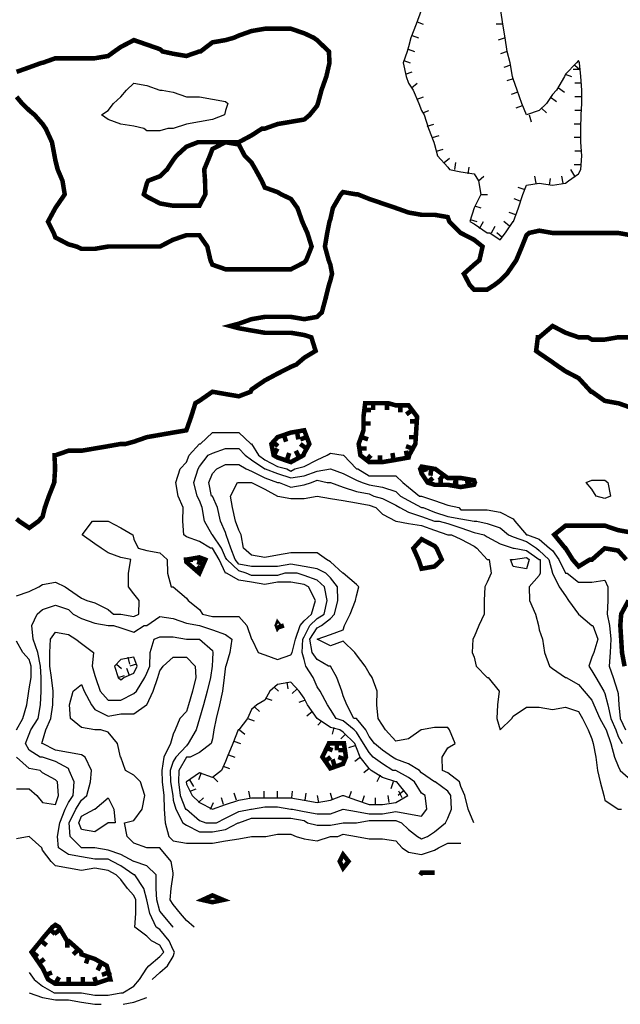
# Model space of a CAD drawing. Extents: x 628896 to 629898, y 4519176 to 4520140.
# Tile 9 of 24: x 629414 to 629546, y 4519176 to 4519393. Entities that reach past the tile are written whole.
import ezdxf

# ---------------------------------------------------------------- set-up
doc = ezdxf.new("R2010")
doc.units = 0

msp = doc.modelspace()

# ---------------------------------------------------------------- linework, layer by layer
at = {"layer": 'GSLAYER', "linetype": 'CONTINUOUS', "flags": 128}
for points in [[(629502.375, 4519395), (629501.3125, 4519392), (629500.125, 4519389), (629499.625, 4519387), (629499.3125, 4519386), (629498.4375, 4519383.5), (629499.0625, 4519380.5), (629499.625, 4519379), (629500.625, 4519377.5), (629501.875, 4519374.5), (629502.5, 4519373), (629503.0625, 4519372), (629504, 4519369), (629505.1875, 4519366), (629505.375, 4519365.5), (629506, 4519363), (629508.25, 4519360.5), (629508.625, 4519360), (629511.125, 4519359.5), (629514.0625, 4519359), (629515.0625, 4519357.5), (629515.5625, 4519354.5), (629514.0625, 4519351.5), (629513.125, 4519348.5), (629514.0625, 4519348), (629516.9375, 4519346), (629517.5625, 4519346), (629519.8125, 4519344.5), (629521, 4519346)], [(629521, 4519346), (629522.6875, 4519348.5), (629522.75, 4519348.5), (629523.875, 4519351.5), (629524.8125, 4519354.5), (629525.625, 4519356.5), (629528.4375, 4519357), (629531.375, 4519356.5), (629534.25, 4519357), (629534.875, 4519357.5), (629537.125, 4519359), (629537.625, 4519360), (629537.8125, 4519363), (629537.625, 4519366), (629537.625, 4519369), (629537.6875, 4519372), (629537.8125, 4519374.5), (629537.8125, 4519377.5), (629537.625, 4519380.5), (629537.3125, 4519383.5), (629537.125, 4519384), (629536.625, 4519383.5), (629534.25, 4519381), (629534, 4519380.5), (629532.25, 4519377.5), (629531.375, 4519376.5), (629530.0625, 4519374.5), (629528.4375, 4519373), (629525.625, 4519372), (629524.625, 4519374.5), (629523.5625, 4519377.5), (629522.6875, 4519380), (629522.5625, 4519380.5), (629522, 4519383.5), (629521.375, 4519386), (629520.9375, 4519389), (629520.4375, 4519392), (629520, 4519395)], [(629501.5, 4519392.5), (629502.875, 4519392)], [(629520.4375, 4519392), (629518.9375, 4519392)], [(629500.4375, 4519389.5), (629501.8125, 4519389)], [(629520.9375, 4519389), (629519.375, 4519388.5)], [(629499.5625, 4519386.5), (629500.9375, 4519386)], [(629521.375, 4519386), (629519.875, 4519385.5)], [(629498.5625, 4519384), (629500, 4519383.5)], [(629498.9375, 4519381), (629500.4375, 4519381.5)], [(629522.0625, 4519383), (629520.625, 4519382.5)], [(629534.1875, 4519381), (629535.5625, 4519380.5)], [(629537.4375, 4519382), (629535.9375, 4519382)], [(629536.25, 4519383), (629537.375, 4519382)], [(629441.25, 4519369), (629439.0625, 4519369.5), (629436.1875, 4519370), (629433.375, 4519371), (629431.9375, 4519372), (629433.375, 4519373), (629434.5625, 4519374.5), (629436.1875, 4519376), (629437.4375, 4519377.5), (629439.0625, 4519379), (629441.9375, 4519378.5), (629444.8125, 4519377.5), (629445.3125, 4519377.5), (629447.6875, 4519377), (629450.625, 4519376), (629453.5, 4519376), (629456.375, 4519375.5), (629459.25, 4519375), (629459.75, 4519374.5), (629459.25, 4519373), (629459.0625, 4519372), (629456.375, 4519371), (629453.5, 4519370.5), (629450.625, 4519370), (629447.6875, 4519369), (629446.5625, 4519369), (629444.8125, 4519368.5), (629441.9375, 4519368.5), (629441.25, 4519369)], [(629500.25, 4519378), (629501.5, 4519379)], [(629522.6875, 4519380), (629521.3125, 4519379.5)], [(629537.6875, 4519379), (629536.25, 4519379)], [(629523.75, 4519377), (629522.25, 4519376.5)], [(629532.6875, 4519378), (629534, 4519377)], [(629501.5, 4519375.5), (629502.9375, 4519376)], [(629530.875, 4519376), (629532.25, 4519375)], [(629537.8125, 4519376), (629536.3125, 4519376)], [(629502.75, 4519372.5), (629504.125, 4519373)], [(629524.6875, 4519374), (629523.25, 4519373.5)], [(629528.9375, 4519373.5), (629530, 4519372.5)], [(629537.6875, 4519373), (629536.25, 4519373)], [(629526.1875, 4519372), (629526.6875, 4519370.5)], [(629503.75, 4519369.5), (629505.1875, 4519370)], [(629537.625, 4519370), (629536.125, 4519370)], [(629504.875, 4519367), (629506.375, 4519367.5)], [(629537.625, 4519367), (629536.125, 4519367)], [(629505.8125, 4519364), (629507.25, 4519364.5)], [(629537.8125, 4519364), (629536.25, 4519364)], [(629507.4375, 4519361.5), (629508.625, 4519362.5)], [(629509.8125, 4519360), (629510.0625, 4519361.5)], [(629512.75, 4519359), (629513, 4519360.5)], [(629536.25, 4519358.5), (629535.375, 4519360)], [(629537.625, 4519361), (629536.125, 4519361)], [(629515.0625, 4519357.5), (629516.25, 4519358.5)], [(629527.75, 4519357), (629527.4375, 4519358.5)], [(629530.6875, 4519356.5), (629530.9375, 4519358)], [(629533.6875, 4519357), (629533.4375, 4519358.5)], [(629525.3125, 4519355.5), (629523.8125, 4519356)], [(629515.5625, 4519354.5), (629517, 4519354.5)], [(629524.25, 4519353), (629522.875, 4519353.5)], [(629514.1875, 4519352), (629515.5625, 4519351.5)], [(629523.25, 4519350), (629521.8125, 4519350.5)], [(629513.1875, 4519349), (629514.6875, 4519348.5)], [(629515.25, 4519347), (629516.125, 4519348.5)], [(629521.875, 4519347.5), (629520.625, 4519348.5)], [(629517.875, 4519346), (629518.75, 4519347.5)], [(629520.25, 4519345), (629519.0625, 4519346)], [(629413.1875, 4519266), (629416, 4519267), (629418.125, 4519268), (629418.9375, 4519268.5), (629421.75, 4519269), (629423.9375, 4519268), (629424.625, 4519267.5), (629427.5, 4519265.5), (629428.6875, 4519265), (629430.4375, 4519264.5), (629433.375, 4519263), (629434.5625, 4519262), (629436.1875, 4519262), (629439.0625, 4519261.5), (629440.125, 4519262), (629440.1875, 4519265), (629439.0625, 4519266.5), (629437.875, 4519268), (629437.875, 4519271), (629438.375, 4519274), (629436.1875, 4519274.5), (629433.375, 4519275.5), (629431.8125, 4519276.5), (629430.4375, 4519277.5), (629427.625, 4519279.5), (629429.9375, 4519282.5), (629430.4375, 4519282.5), (629432.1875, 4519282.5), (629433.375, 4519282.5), (629436.1875, 4519281), (629438.8125, 4519279.5), (629439.0625, 4519278.5), (629440, 4519276.5), (629441.9375, 4519276), (629444.8125, 4519275.5), (629446.375, 4519274), (629446.4375, 4519271), (629447.3125, 4519268), (629447.6875, 4519268), (629450.625, 4519265.5), (629451.0625, 4519265), (629453.5, 4519263), (629454.1875, 4519262), (629456.375, 4519261.5), (629459.25, 4519261.5), (629462.1875, 4519261.5), (629463.9375, 4519259.5), (629465, 4519256.5), (629465.0625, 4519256.5), (629466.4375, 4519253.5), (629467.9375, 4519253), (629470.75, 4519252), (629473.6875, 4519253), (629473.9375, 4519253.5), (629474.6875, 4519256.5), (629475.75, 4519259.5), (629476.625, 4519260.5), (629478.1875, 4519262), (629479.125, 4519265), (629477.5625, 4519268), (629476.625, 4519268.5), (629473.6875, 4519269), (629470.75, 4519269), (629467.9375, 4519268.5), (629465, 4519269), (629462.1875, 4519269.5), (629459.5, 4519271), (629459.25, 4519271), (629457.875, 4519274), (629456.375, 4519276.5), (629455.9375, 4519276.5), (629453.5, 4519278), (629450.625, 4519279), (629450.0625, 4519279.5), (629449.875, 4519282.5), (629449.9375, 4519285.5), (629448.8125, 4519288), (629448.3125, 4519291), (629449.25, 4519294), (629450.625, 4519295.5), (629451.25, 4519297), (629453.5, 4519299.5), (629453.75, 4519299.5), (629456.375, 4519302), (629459.25, 4519302), (629462.1875, 4519302), (629464.8125, 4519299.5), (629465, 4519299.5), (629466.5625, 4519297), (629467.9375, 4519296), (629470.75, 4519294.5), (629472.8125, 4519294), (629473.6875, 4519293.5), (629474.5625, 4519294), (629476.625, 4519294.5), (629479.4375, 4519296), (629481.6875, 4519297), (629482.375, 4519297.5), (629485.1875, 4519297), (629485.3125, 4519297), (629488.125, 4519294), (629488.4375, 4519294), (629490.9375, 4519292.5), (629493.875, 4519292.5), (629496.8125, 4519292.5), (629498.375, 4519291), (629499.625, 4519290), (629502, 4519288), (629502.5, 4519288), (629505.375, 4519287), (629508.25, 4519286), (629510.6875, 4519285.5), (629511.125, 4519285), (629514.0625, 4519285), (629516.9375, 4519285), (629519.8125, 4519284.5), (629522.6875, 4519283), (629523.0625, 4519282.5), (629525.625, 4519279.5), (629525.8125, 4519279.5), (629528.4375, 4519278.5), (629530.6875, 4519276.5), (629531.375, 4519276), (629532.75, 4519274), (629534.25, 4519271), (629534.5625, 4519271), (629537.125, 4519269), (629540.0625, 4519269), (629542.875, 4519269.5), (629543.5625, 4519268), (629543.5625, 4519265), (629543.4375, 4519262), (629543.9375, 4519259.5), (629544.25, 4519256.5), (629544.0625, 4519253.5), (629543.875, 4519250.5), (629544.75, 4519248), (629545.6875, 4519245), (629545.8125, 4519244.5), (629546, 4519242), (629546.3125, 4519239), (629547.4375, 4519236.5)], [(629443.125, 4519181.5), (629444.8125, 4519183), (629446.4375, 4519184.5), (629447.6875, 4519186.5), (629448, 4519187.5), (629447.6875, 4519188), (629446.875, 4519190), (629444.8125, 4519192.5), (629443.9375, 4519193), (629442.5625, 4519196), (629441.9375, 4519199), (629441.25, 4519201.5), (629439.25, 4519204.5), (629439.0625, 4519204.5), (629436.1875, 4519206.5), (629434.375, 4519207.5), (629433.375, 4519208), (629430.4375, 4519208), (629427.5, 4519208.5), (629424.625, 4519209), (629422.4375, 4519210.5), (629422.25, 4519213), (629422.75, 4519216), (629423.9375, 4519219), (629424.625, 4519220.5), (629425.6875, 4519222), (629425.875, 4519225), (629424.8125, 4519227.5), (629424.625, 4519228), (629421.75, 4519229.5), (629418.9375, 4519230.5), (629418.375, 4519230.5), (629416, 4519232), (629415.1875, 4519233.5), (629416, 4519235.5), (629416.3125, 4519236.5), (629417.9375, 4519239), (629418.4375, 4519242), (629418.625, 4519245), (629418.625, 4519248), (629418.4375, 4519250.5), (629417.875, 4519253.5), (629416.875, 4519256.5), (629416.5625, 4519259.5), (629417.75, 4519262), (629418.9375, 4519263), (629421.75, 4519264), (629424.625, 4519263), (629425.6875, 4519262), (629427.5, 4519261), (629430.4375, 4519260), (629433.375, 4519259.5), (629434.5625, 4519259.5), (629436.1875, 4519259), (629439.0625, 4519258), (629441.3125, 4519259.5), (629441.9375, 4519259.5), (629444.8125, 4519261.5), (629447.6875, 4519261), (629450.625, 4519260), (629453.5, 4519259.5), (629453.5625, 4519259.5), (629456.375, 4519258.5), (629459.25, 4519257.5), (629460.625, 4519256.5), (629460.1875, 4519253.5), (629459.3125, 4519250.5), (629459.25, 4519250.5), (629458.9375, 4519248), (629458.5625, 4519245), (629457.9375, 4519242), (629457.1875, 4519239), (629456.6875, 4519236.5), (629456.375, 4519234.5), (629456.125, 4519233.5), (629453.5, 4519231.5), (629451.4375, 4519230.5), (629450.625, 4519230.5), (629449, 4519227.5), (629448.875, 4519225), (629449.25, 4519222), (629450.4375, 4519219), (629450.625, 4519219), (629453.5, 4519216.5), (629454.9375, 4519216), (629456.375, 4519216), (629457.25, 4519216), (629459.25, 4519217), (629462.1875, 4519218.5), (629464.8125, 4519219), (629465, 4519219), (629467.9375, 4519219.5), (629470.75, 4519219.5), (629473.6875, 4519219), (629474.0625, 4519219), (629476.625, 4519218.5), (629479.4375, 4519218), (629482.375, 4519218), (629485.1875, 4519219), (629488.125, 4519218.5), (629490.9375, 4519218), (629493.875, 4519218), (629496.8125, 4519218.5), (629499.625, 4519218), (629502.5, 4519217.5), (629503.625, 4519219), (629503.3125, 4519222), (629502.5, 4519222.5), (629500.9375, 4519225), (629499.625, 4519226), (629496.8125, 4519227.5), (629496.125, 4519227.5), (629493.875, 4519229), (629491.8125, 4519230.5), (629490.9375, 4519231.5), (629489.6875, 4519233.5), (629488.125, 4519236), (629487.625, 4519236.5), (629485.1875, 4519238.5), (629483.625, 4519239), (629482.375, 4519241), (629481.75, 4519242), (629480.125, 4519245), (629479.4375, 4519246), (629478.5625, 4519248), (629477, 4519250.5), (629476.625, 4519252), (629476.1875, 4519253.5), (629476.3125, 4519256.5), (629476.625, 4519257), (629477.875, 4519259.5), (629479.4375, 4519261), (629481, 4519262), (629481.6875, 4519265), (629481.0625, 4519268), (629479.4375, 4519269.5), (629476.625, 4519270.5), (629475.0625, 4519271), (629473.6875, 4519271), (629472.375, 4519271), (629470.75, 4519270.5), (629467.9375, 4519270.5), (629465, 4519270.5), (629463.8125, 4519271), (629462.1875, 4519271.5), (629459.5625, 4519274), (629459.25, 4519274.5), (629458.375, 4519276.5), (629456.375, 4519279.5), (629456.3125, 4519279.5), (629454.625, 4519282.5), (629454.125, 4519285.5), (629453.5, 4519287), (629453, 4519288), (629452.3125, 4519291), (629453.25, 4519294), (629453.5, 4519294.5), (629455.4375, 4519297), (629456.375, 4519297.5), (629459.25, 4519298.5), (629462.1875, 4519298.5), (629463.5625, 4519297), (629465, 4519296), (629467.9375, 4519294), (629468, 4519294), (629470.75, 4519293), (629473.6875, 4519292), (629476.625, 4519292.5), (629479.4375, 4519293.5), (629482.375, 4519294), (629485.1875, 4519293), (629488.125, 4519291.5), (629489.375, 4519291), (629490.9375, 4519290.5), (629493.875, 4519290), (629496.8125, 4519289), (629497.875, 4519288), (629499.625, 4519287), (629502.5, 4519285.5), (629502.875, 4519285.5), (629505.375, 4519284.5), (629508.25, 4519283.5), (629511.125, 4519283), (629514.0625, 4519282.5), (629514.6875, 4519282.5), (629516.9375, 4519282), (629519.8125, 4519281), (629521.625, 4519279.5), (629522.6875, 4519279), (629525.625, 4519278), (629527.8125, 4519276.5), (629528.4375, 4519276), (629530.5625, 4519274), (629531.375, 4519271), (629531.375, 4519271), (629532.8125, 4519268), (629534.25, 4519266), (629534.875, 4519265), (629537.125, 4519262), (629537.125, 4519262), (629540.0625, 4519259.5), (629540.25, 4519259.5), (629541.375, 4519256.5), (629540.4375, 4519253.5), (629540.0625, 4519252.5), (629539.375, 4519250.5), (629540.0625, 4519249.5), (629540.9375, 4519248), (629542.6875, 4519245), (629542.875, 4519244.5), (629543.5625, 4519242), (629544.25, 4519239), (629545.3125, 4519236.5), (629545.8125, 4519235), (629546.6875, 4519233.5)], [(629447.75, 4519193), (629447.6875, 4519193), (629445.25, 4519196), (629444.8125, 4519196.5), (629444.125, 4519199), (629444, 4519201.5), (629443.9375, 4519204.5), (629441.9375, 4519206.5), (629439.125, 4519207.5), (629439.0625, 4519207.5), (629436.1875, 4519209), (629433.375, 4519210), (629430.4375, 4519210.5), (629430.25, 4519210.5), (629427.5, 4519210.5), (629425, 4519213), (629424.8125, 4519216), (629426.25, 4519219), (629427.5, 4519221), (629428.6875, 4519222), (629429.5, 4519225), (629429.6875, 4519227.5), (629428.3125, 4519230.5), (629427.5, 4519231), (629424.625, 4519231.5), (629421.75, 4519232), (629418.9375, 4519233.5), (629418.75, 4519233.5), (629418.9375, 4519234), (629419.625, 4519236.5), (629420.75, 4519239), (629421.1875, 4519242), (629421.25, 4519245), (629420.875, 4519248), (629420.5, 4519250.5), (629420.5, 4519253.5), (629420.6875, 4519256.5), (629421.75, 4519258), (629424.625, 4519257.5), (629426.25, 4519256.5), (629427.5, 4519255.5), (629430.125, 4519253.5), (629429.875, 4519250.5), (629430.4375, 4519248.5), (629430.5625, 4519248), (629431.625, 4519245), (629433.375, 4519243), (629436.1875, 4519243), (629439.0625, 4519244.5), (629439.625, 4519245), (629441.4375, 4519248), (629441.9375, 4519249), (629442.5625, 4519250.5), (629442.625, 4519253.5), (629443.5, 4519256.5), (629444.8125, 4519257), (629447.6875, 4519257), (629450.625, 4519256.5), (629452.625, 4519256.5), (629453.5, 4519256.5), (629456.375, 4519254), (629456.4375, 4519253.5), (629456.375, 4519252), (629456.3125, 4519250.5), (629455.9375, 4519248), (629455.25, 4519245), (629454.4375, 4519242), (629453.5625, 4519239), (629453.5, 4519239), (629452.8125, 4519236.5), (629451.0625, 4519233.5), (629450.625, 4519233), (629448.3125, 4519230.5), (629447.6875, 4519229.5), (629447.0625, 4519227.5), (629447.125, 4519225), (629447.625, 4519222), (629447.6875, 4519221), (629448.3125, 4519219), (629449.875, 4519216), (629450.625, 4519215.5), (629453.5, 4519214), (629456.375, 4519214), (629459.25, 4519214.5), (629462.0625, 4519216), (629462.1875, 4519216), (629465, 4519217), (629467.9375, 4519217), (629470.75, 4519217), (629473.6875, 4519217), (629476.625, 4519216.5), (629477.3125, 4519216), (629479.4375, 4519215.5), (629482.375, 4519215.5), (629485.1875, 4519216), (629487.75, 4519216), (629488.125, 4519216), (629490.9375, 4519216.5), (629493.875, 4519216.5), (629496.8125, 4519216.5), (629498.0625, 4519216), (629499.625, 4519214.5), (629501.625, 4519213), (629502.5, 4519212.5), (629503.8125, 4519213), (629505.375, 4519214), (629507.75, 4519216), (629508.25, 4519217), (629509.125, 4519219), (629508.9375, 4519222), (629508.25, 4519223), (629505.5, 4519225), (629505.375, 4519225), (629502.5, 4519227), (629502, 4519227.5), (629499.625, 4519229), (629496.8125, 4519230), (629496.0625, 4519230.5), (629493.875, 4519232), (629492.125, 4519233.5), (629490.9375, 4519235), (629490.1875, 4519236.5), (629488.125, 4519239), (629487.5625, 4519239), (629486, 4519242), (629485.1875, 4519244), (629484.9375, 4519245), (629483.8125, 4519248), (629482.375, 4519250.5), (629482, 4519250.5), (629479.4375, 4519252), (629478.375, 4519253.5), (629477.875, 4519256.5), (629479.4375, 4519259), (629480.4375, 4519259.5), (629482.375, 4519261), (629483.3125, 4519262), (629484, 4519265), (629483.9375, 4519268), (629482.375, 4519270), (629481.375, 4519271), (629479.4375, 4519272), (629476.625, 4519272.5), (629473.6875, 4519273), (629470.75, 4519272.5), (629467.9375, 4519272.5), (629465, 4519272.5), (629462.1875, 4519273), (629461.375, 4519274), (629460.4375, 4519276.5), (629459.4375, 4519279.5), (629459.25, 4519280), (629458.1875, 4519282.5), (629457.5, 4519285.5), (629456.375, 4519288), (629456.1875, 4519288), (629455.5625, 4519291), (629456.375, 4519293), (629457.375, 4519294), (629459.25, 4519295), (629462.1875, 4519295), (629463.8125, 4519294), (629465, 4519293.5), (629467.9375, 4519292), (629470.75, 4519291), (629471.125, 4519291), (629473.6875, 4519290), (629476.625, 4519290.5), (629478.25, 4519291), (629479.4375, 4519291.5), (629481.6875, 4519291), (629482.375, 4519291), (629485.1875, 4519290), (629488.125, 4519289), (629490.9375, 4519288.5), (629491.9375, 4519288), (629493.875, 4519287.5), (629496.8125, 4519286), (629497.6875, 4519285.5), (629499.625, 4519284.5), (629502.5, 4519283.5), (629505.375, 4519282.5), (629506.375, 4519282.5), (629508.25, 4519282), (629511.125, 4519281), (629514.0625, 4519280), (629516.3125, 4519279.5), (629516.9375, 4519279), (629519.8125, 4519277.5), (629522.6875, 4519276.5), (629522.9375, 4519276.5), (629525.625, 4519276), (629528.4375, 4519274), (629528.625, 4519274), (629528.625, 4519271), (629528.4375, 4519270.5), (629526.1875, 4519268), (629526.3125, 4519265), (629527.625, 4519262), (629528.25, 4519259.5), (629528.4375, 4519258.5), (629529.1875, 4519256.5), (629529.625, 4519253.5), (629530.6875, 4519250.5), (629531.375, 4519250), (629534.25, 4519248), (629534.375, 4519248), (629537.125, 4519246.5), (629538.375, 4519245), (629540.0625, 4519243), (629540.5, 4519242), (629541.8125, 4519239), (629542.875, 4519237), (629543.1875, 4519236.5), (629544.25, 4519233.5), (629545, 4519230.5), (629545.8125, 4519228.5), (629546.3125, 4519227.5), (629548.625, 4519225.5)], [(629514, 4519216), (629512.75, 4519219), (629512.0625, 4519222), (629511.125, 4519224), (629510.875, 4519225), (629508.25, 4519227), (629507.125, 4519227.5), (629507.0625, 4519230.5), (629508.25, 4519232.5), (629509.875, 4519233.5), (629508.625, 4519236.5), (629508.25, 4519237), (629505.375, 4519237), (629502.5, 4519236.5), (629502.4375, 4519236.5), (629499.625, 4519234.5), (629496.8125, 4519234), (629494.5625, 4519236.5), (629493.875, 4519237.5), (629492.9375, 4519239), (629492.625, 4519242), (629492.6875, 4519245), (629491.625, 4519248), (629490.9375, 4519249), (629490.0625, 4519250.5), (629488.125, 4519253), (629487.75, 4519253.5), (629485.1875, 4519256), (629482.375, 4519255), (629479.4375, 4519256.5), (629482.375, 4519257.5), (629485.1875, 4519258.5), (629485.5, 4519259.5), (629486.75, 4519262), (629487.9375, 4519265), (629488.125, 4519266), (629488.625, 4519268), (629488.125, 4519268.5), (629485.1875, 4519271), (629485.125, 4519271), (629482.375, 4519273.5), (629481.5, 4519274), (629479.4375, 4519275.5), (629476.625, 4519275.5), (629473.6875, 4519275.5), (629470.75, 4519275), (629467.9375, 4519274.5), (629465, 4519275), (629463.25, 4519276.5), (629462.75, 4519279.5), (629462.1875, 4519280.5), (629461.5, 4519282.5), (629460.8125, 4519285.5), (629460.375, 4519288), (629461.875, 4519291), (629462.1875, 4519291), (629463.0625, 4519291), (629465, 4519291), (629467.9375, 4519289.5), (629470.75, 4519288), (629470.8125, 4519288), (629473.6875, 4519287.5), (629476.625, 4519287.5), (629479.4375, 4519288), (629482.375, 4519287.5), (629485.1875, 4519287), (629488.125, 4519286.5), (629490.9375, 4519286), (629492.4375, 4519285.5), (629493.875, 4519284), (629496.8125, 4519282.5), (629496.875, 4519282.5), (629499.625, 4519282), (629502.5, 4519281.5), (629505.375, 4519280.5), (629508.25, 4519279.5), (629509.125, 4519279.5), (629511.125, 4519278.5), (629514.0625, 4519277), (629514.6875, 4519276.5), (629516.9375, 4519274), (629517.375, 4519274), (629517.8125, 4519271), (629516.9375, 4519269), (629516.4375, 4519268), (629516.3125, 4519265), (629516.3125, 4519262), (629515.125, 4519259.5), (629514.0625, 4519257), (629513.8125, 4519256.5), (629513.625, 4519253.5), (629514.0625, 4519252.5), (629514.5625, 4519250.5), (629516.9375, 4519248), (629517.1875, 4519248), (629519.625, 4519245), (629519.25, 4519242), (629519.0625, 4519239), (629519.8125, 4519236.5), (629522.375, 4519239), (629522.6875, 4519239.5), (629525.625, 4519241.5), (629528.4375, 4519241.5), (629531.375, 4519241), (629534.25, 4519241.5), (629537.125, 4519240.5), (629538, 4519239), (629539.1875, 4519236.5), (629540.0625, 4519234.5), (629540.3125, 4519233.5), (629540.9375, 4519230.5), (629541.3125, 4519227.5), (629541.875, 4519225), (629542.6875, 4519222), (629542.875, 4519221), (629545.8125, 4519219), (629546.5625, 4519219)], [(629541, 4519288), (629540.0625, 4519289.5), (629538.75, 4519291), (629540.0625, 4519291.5), (629542.875, 4519291.5), (629543.5625, 4519291), (629544.125, 4519288), (629542.875, 4519287.5), (629541, 4519288)], [(629522.0625, 4519274), (629522.6875, 4519274), (629525.625, 4519274.5), (629526.25, 4519274), (629525.625, 4519272), (629522.6875, 4519272.5), (629522.0625, 4519274)], [(629413.1875, 4519236.5), (629414.5625, 4519239), (629415.4375, 4519242), (629415.875, 4519245), (629416, 4519245.5), (629416.375, 4519248), (629416.375, 4519250.5), (629416, 4519252), (629414.5625, 4519253.5), (629413.1875, 4519256)], [(629452.375, 4519193), (629450.625, 4519194.5), (629449.3125, 4519196), (629447.6875, 4519198), (629447.0625, 4519199), (629447.25, 4519201.5), (629447.6875, 4519204.5), (629447.75, 4519204.5), (629447.6875, 4519205), (629447.25, 4519207.5), (629444.8125, 4519210.5), (629444, 4519210.5), (629441.9375, 4519210.5), (629439.0625, 4519211.5), (629437.5625, 4519213), (629437, 4519216), (629439.0625, 4519216.5), (629440.875, 4519219), (629441.4375, 4519222), (629440.5, 4519225), (629439.0625, 4519226.5), (629437.1875, 4519227.5), (629436.1875, 4519230.5), (629436.125, 4519230.5), (629435.4375, 4519233.5), (629433.375, 4519236), (629431.75, 4519236.5), (629430.4375, 4519236.5), (629427.5, 4519237), (629425.0625, 4519239), (629424.875, 4519242), (629425.6875, 4519245), (629427.5, 4519246.5), (629428.125, 4519245), (629429.6875, 4519242), (629430.4375, 4519241), (629433.375, 4519239.5), (629436.1875, 4519240), (629439.0625, 4519240), (629441.875, 4519242), (629441.9375, 4519242), (629443.3125, 4519245), (629444.3125, 4519248), (629444.8125, 4519249.5), (629445.5, 4519250.5), (629447.6875, 4519252.5), (629450.625, 4519252.5), (629452.5625, 4519250.5), (629452.6875, 4519248), (629452, 4519245), (629451.125, 4519242), (629450.625, 4519240.5), (629449.1875, 4519239), (629448.125, 4519236.5), (629447.6875, 4519235.5), (629447.125, 4519233.5), (629445.6875, 4519230.5), (629445.1875, 4519227.5), (629445.3125, 4519225), (629445.6875, 4519222), (629445.75, 4519219), (629445.9375, 4519216), (629446.75, 4519213), (629447.6875, 4519212), (629450.625, 4519211.5), (629453.5, 4519211.5), (629456.375, 4519211.5), (629459.25, 4519212), (629462.1875, 4519212.5), (629465, 4519213), (629467.9375, 4519213), (629468.1875, 4519213), (629470.75, 4519213.5), (629473.6875, 4519213.5), (629474.875, 4519213), (629476.625, 4519212.5), (629479.4375, 4519212), (629482.375, 4519213), (629484, 4519213), (629485.1875, 4519213.5), (629488.125, 4519213), (629488.125, 4519213), (629490.9375, 4519212.5), (629493.875, 4519212.5), (629496.8125, 4519212), (629498.1875, 4519210.5), (629499.625, 4519209.5), (629502.5, 4519209), (629505.375, 4519210), (629506.1875, 4519210.5), (629508.25, 4519211.5), (629511.125, 4519211.5)], [(629436.8125, 4519248), (629439.0625, 4519249), (629439.75, 4519250.5), (629439.0625, 4519252.5), (629436.1875, 4519252), (629434.75, 4519250.5), (629435.625, 4519248), (629436.1875, 4519247.5), (629436.8125, 4519248)], [(629435.25, 4519251), (629436.3125, 4519250)], [(629437.75, 4519252.5), (629438.0625, 4519251)], [(629439.625, 4519251), (629438.1875, 4519250.5)], [(629438.125, 4519248.5), (629437.5, 4519250)], [(629435.625, 4519248), (629437, 4519248.5)], [(629485.0625, 4519222), (629485.1875, 4519222), (629485.3125, 4519222), (629488.125, 4519221), (629490.9375, 4519220), (629493.875, 4519220), (629496.8125, 4519220.5), (629499.4375, 4519222), (629497, 4519225), (629496.8125, 4519225), (629493.875, 4519226), (629491.375, 4519227.5), (629490.9375, 4519228), (629488.9375, 4519230.5), (629488.125, 4519232.5), (629487.75, 4519233.5), (629485.1875, 4519236), (629484.4375, 4519236.5), (629482.375, 4519237), (629479.5, 4519239), (629479.4375, 4519239), (629477.3125, 4519242), (629476.625, 4519243.5), (629475.5, 4519245), (629473.6875, 4519247), (629470.75, 4519246.5), (629469, 4519245), (629467.9375, 4519243), (629466.1875, 4519242), (629465, 4519241), (629464.125, 4519239), (629462.1875, 4519236.5), (629462.0625, 4519236.5), (629460.875, 4519233.5), (629459.625, 4519230.5), (629459.25, 4519229.5), (629458.375, 4519227.5), (629456.375, 4519226), (629453.5, 4519227), (629450.625, 4519225), (629450.5625, 4519225), (629450.625, 4519224.5), (629451.9375, 4519222), (629453.5, 4519220.5), (629456.375, 4519219), (629459.25, 4519220), (629462.1875, 4519221), (629465, 4519221.5), (629467.9375, 4519221.5), (629470.75, 4519221.5), (629473.6875, 4519221.5), (629476.625, 4519221), (629479.4375, 4519220.5), (629482.375, 4519221), (629485.0625, 4519222)], [(629472.8125, 4519247), (629473, 4519245.5)], [(629469.9375, 4519246), (629470.9375, 4519245)], [(629475.0625, 4519245.5), (629473.9375, 4519244.5)], [(629468.125, 4519243.5), (629469.5, 4519243)], [(629476.8125, 4519243), (629475.4375, 4519242.5)], [(629465.75, 4519241.5), (629466.75, 4519240.5)], [(629478.4375, 4519240.5), (629477.1875, 4519239.5)], [(629464.1875, 4519239), (629465.5625, 4519238.5)], [(629480.5, 4519238.5), (629479.625, 4519237.5)], [(629462.375, 4519236.5), (629463.5, 4519235.5)], [(629483.125, 4519237), (629482.75, 4519235.5)], [(629485.75, 4519235.5), (629484.6875, 4519234.5)], [(629461.0625, 4519234), (629462.5625, 4519233.5)], [(629487.8125, 4519233), (629486.375, 4519232.5)], [(629413.1875, 4519223.5), (629416, 4519223.5), (629417.625, 4519222), (629418.9375, 4519220.5), (629421.75, 4519220), (629422.4375, 4519222), (629422.25, 4519225), (629421.75, 4519225.5), (629418.9375, 4519227), (629418.375, 4519227.5), (629416, 4519228), (629413.1875, 4519230.5)], [(629459.9375, 4519231), (629461.3125, 4519230.5)], [(629489, 4519230.5), (629487.8125, 4519229.5)], [(629453.875, 4519227), (629453.3125, 4519225.5)], [(629458.75, 4519228.5), (629460.125, 4519228)], [(629490.9375, 4519228), (629489.75, 4519227)], [(629451.3125, 4519225.5), (629452.1875, 4519224)], [(629456.625, 4519226), (629457.5625, 4519225)], [(629493.375, 4519226.5), (629492.625, 4519225)], [(629496.25, 4519225), (629495.75, 4519223.5)], [(629451.4375, 4519223), (629452.8125, 4519223.5)], [(629461.6875, 4519221), (629461.1875, 4519222.5)], [(629464.6875, 4519221.5), (629464.4375, 4519223)], [(629467.75, 4519221.5), (629467.75, 4519223)], [(629470.75, 4519221.5), (629470.75, 4519223)], [(629473.875, 4519221.5), (629474.0625, 4519223)], [(629476.8125, 4519221), (629477.0625, 4519222.5)], [(629482.875, 4519221), (629482.375, 4519222.5)], [(629486.5625, 4519221.5), (629487.0625, 4519223)], [(629498.4375, 4519223), (629497.3125, 4519222)], [(629498.1875, 4519221.5), (629497.5, 4519223)], [(629426.9375, 4519216), (629427.5, 4519217.5), (629430.375, 4519219), (629430.4375, 4519219), (629433.375, 4519221.5), (629434.625, 4519219), (629434.9375, 4519216), (629433.375, 4519216), (629430.4375, 4519214), (629427.5, 4519214.5), (629426.9375, 4519216)], [(629453.3125, 4519220.5), (629454.375, 4519221.5)], [(629455.9375, 4519219), (629456.625, 4519220.5)], [(629458.8125, 4519220), (629458.375, 4519221.5)], [(629479.8125, 4519220.5), (629479.5625, 4519222)], [(629489.375, 4519220.5), (629489.875, 4519222)], [(629492.3125, 4519220), (629492.3125, 4519221.5)], [(629495.375, 4519220.5), (629495.125, 4519222)], [(629436.625, 4519178.5), (629439.0625, 4519180), (629440.3125, 4519181.5), (629441.9375, 4519184), (629442.375, 4519184.5), (629444.8125, 4519186.5), (629445.6875, 4519187.5), (629444.8125, 4519189), (629442.9375, 4519190), (629441.9375, 4519191), (629439.25, 4519193), (629439.5, 4519196), (629439.5, 4519199), (629439.0625, 4519200), (629437.6875, 4519201.5), (629436.1875, 4519203.5), (629435.125, 4519204.5), (629433.375, 4519205.5), (629430.4375, 4519206), (629427.5, 4519205.5), (629424.625, 4519206), (629421.75, 4519206.5), (629420.8125, 4519207.5), (629418.9375, 4519210), (629418.75, 4519210.5), (629416, 4519213), (629413.1875, 4519212.5)], [(629416, 4519183), (629417.0625, 4519181.5), (629418.9375, 4519180), (629421.5, 4519178.5), (629421.75, 4519178.5), (629424.625, 4519178.5), (629427.5, 4519178.5), (629430.4375, 4519178), (629433.375, 4519178), (629436.1875, 4519178.5), (629436.625, 4519178.5)], [(629416, 4519178.5), (629418.9375, 4519177.5), (629421.75, 4519177), (629424.625, 4519177), (629427.5, 4519176.5), (629430.4375, 4519176), (629431.8125, 4519176)], [(629436.6875, 4519176), (629439.0625, 4519176.5), (629441.9375, 4519177.5)]]:
    msp.add_lwpolyline(points, dxfattribs=at)
at = {"layer": 'GSLAYER', "linetype": 'CONTINUOUS', "const_width": 1, "flags": 128}
for points in [[(629413.1875, 4519381.5), (629416, 4519382.5), (629418.75, 4519383.5), (629418.9375, 4519383.5), (629421.75, 4519384.5), (629424.625, 4519384.5), (629427.5, 4519384.5), (629430.4375, 4519384.5), (629433.375, 4519385), (629434.75, 4519386), (629436.1875, 4519387), (629439.0625, 4519388.5), (629441.9375, 4519387.5), (629444.8125, 4519386.5), (629445.375, 4519386), (629447.6875, 4519385.5), (629450.625, 4519385), (629453.5, 4519386), (629453.75, 4519386), (629456.375, 4519388), (629459.25, 4519388.5), (629461.0625, 4519389), (629462.1875, 4519389.5), (629465, 4519390.5), (629467.9375, 4519391), (629470.75, 4519391), (629473.6875, 4519391), (629476.625, 4519390), (629478.75, 4519389), (629479.4375, 4519388.5), (629482.0625, 4519386), (629482.1875, 4519383.5), (629481.5, 4519380.5), (629480.4375, 4519377.5), (629479.625, 4519374.5), (629479.4375, 4519374), (629477.8125, 4519372), (629476.625, 4519371), (629473.6875, 4519370.5), (629470.75, 4519370), (629467.9375, 4519369), (629467.3125, 4519369), (629465, 4519367.5), (629462.1875, 4519366), (629459.25, 4519366), (629456.375, 4519366), (629453.5, 4519366), (629453.1875, 4519366), (629450.625, 4519365), (629448.4375, 4519363), (629447.6875, 4519362), (629446.375, 4519360), (629444.8125, 4519358.5), (629442.1875, 4519357.5), (629441.9375, 4519357), (629441.25, 4519354.5), (629441.9375, 4519354), (629444.8125, 4519352.5), (629447.6875, 4519352), (629450.625, 4519352), (629453.5, 4519352), (629454.8125, 4519354.5), (629454.75, 4519357.5), (629454.5625, 4519360), (629455.8125, 4519363), (629456.375, 4519364.5), (629459.25, 4519366), (629462.1875, 4519365.5), (629463.5, 4519363), (629465, 4519361.5), (629465.875, 4519360), (629467.25, 4519357.5), (629467.9375, 4519356), (629470.75, 4519355), (629471.5625, 4519354.5), (629473.6875, 4519353.5), (629475.125, 4519351.5), (629476.1875, 4519348.5), (629476.625, 4519347.5), (629477.3125, 4519346), (629478.25, 4519343), (629477.0625, 4519340), (629476.625, 4519339.5), (629473.6875, 4519338), (629470.75, 4519338), (629467.9375, 4519338), (629465, 4519338), (629462.1875, 4519338), (629459.25, 4519338), (629456.375, 4519339), (629455.9375, 4519340), (629455.25, 4519343), (629453.5, 4519345.5), (629450.625, 4519345.5), (629447.6875, 4519344.5), (629444.8125, 4519343), (629441.9375, 4519343), (629439.0625, 4519343), (629436.1875, 4519343), (629434.0625, 4519343), (629433.375, 4519343), (629430.4375, 4519342.5), (629427.5, 4519342.5), (629426.4375, 4519343), (629424.625, 4519343.5), (629421.75, 4519345), (629421.375, 4519346), (629420.125, 4519348.5), (629421.75, 4519351.5), (629423.8125, 4519354.5), (629423.3125, 4519357.5), (629422.25, 4519360), (629421.75, 4519362), (629421.5625, 4519363), (629421, 4519366), (629419.625, 4519369), (629418.9375, 4519370), (629417.1875, 4519372), (629416, 4519373), (629414.4375, 4519374.5), (629413.1875, 4519376)], [(629413.1875, 4519283), (629413.75, 4519282.5), (629416, 4519281), (629418.0625, 4519282.5), (629418.9375, 4519283.5), (629419.4375, 4519285.5), (629420.3125, 4519288), (629421.5, 4519291), (629421.6875, 4519294), (629421.5625, 4519297), (629421.75, 4519297), (629424.625, 4519298), (629427.5, 4519298), (629430.4375, 4519298.5), (629433.375, 4519299), (629436.1875, 4519299.5), (629437.25, 4519299.5), (629439.0625, 4519300), (629441.9375, 4519301), (629444.8125, 4519301.5), (629447.6875, 4519302), (629450.625, 4519302.5), (629451.6875, 4519305.5), (629452.625, 4519308.5), (629453.5, 4519309), (629456.375, 4519311), (629459.25, 4519310.5), (629462.1875, 4519310), (629464.8125, 4519311), (629465, 4519311.5), (629467.9375, 4519313.5), (629468.875, 4519314), (629470.75, 4519315), (629473.6875, 4519316.5), (629474.875, 4519317), (629476.625, 4519318.5), (629479.125, 4519320), (629478.1875, 4519323), (629476.625, 4519323.5), (629473.6875, 4519324), (629470.75, 4519324), (629467.9375, 4519324), (629465, 4519324.5), (629462.1875, 4519325), (629460.3125, 4519325.5), (629462.1875, 4519326), (629465, 4519327), (629467.9375, 4519327.5), (629470.75, 4519327.5), (629473.6875, 4519327.5), (629476.625, 4519327), (629479.4375, 4519327.5), (629480.5, 4519328.5), (629481.3125, 4519331.5), (629482.0625, 4519334.5), (629482.375, 4519335.5), (629482.75, 4519337), (629482.375, 4519339), (629482, 4519340), (629481.1875, 4519343), (629481.6875, 4519346), (629482.1875, 4519348.5), (629482.375, 4519349), (629482.9375, 4519351.5), (629484.6875, 4519354.5), (629485.1875, 4519355), (629488.125, 4519354.5), (629488.4375, 4519354.5), (629490.9375, 4519353.5), (629493.875, 4519352.5), (629496.8125, 4519351.5), (629496.8125, 4519351.5), (629499.625, 4519350.5), (629502.5, 4519350), (629505.375, 4519350), (629508.25, 4519349.5), (629508.625, 4519348.5), (629511.125, 4519346), (629514.0625, 4519344.5), (629515.9375, 4519343), (629515.25, 4519340), (629514.0625, 4519339), (629511.8125, 4519337), (629513.125, 4519334.5), (629514.0625, 4519333.5), (629516.9375, 4519333.5), (629518.5, 4519334.5), (629519.8125, 4519335.5), (629521.3125, 4519337), (629522.6875, 4519339), (629523.375, 4519340), (629524.625, 4519343), (629525.625, 4519345.5), (629526.1875, 4519346), (629528.4375, 4519346.5), (629531.375, 4519346), (629534.25, 4519346), (629537.125, 4519346), (629540.0625, 4519346), (629542.875, 4519346), (629544.8125, 4519346), (629545.8125, 4519346), (629548.625, 4519345.5)], [(629548.625, 4519323), (629545.8125, 4519323), (629545.8125, 4519323), (629542.875, 4519322.5), (629540.0625, 4519322.5), (629539.1875, 4519323), (629537.125, 4519323), (629534.25, 4519324), (629531.375, 4519325.5), (629528.4375, 4519323), (629528.125, 4519323), (629527.75, 4519320), (629528.4375, 4519319.5), (629531.375, 4519317.5), (629532.0625, 4519317), (629534.25, 4519315.5), (629537.125, 4519314), (629537.125, 4519314), (629539.875, 4519311), (629540.0625, 4519311), (629542.875, 4519309), (629545.625, 4519308.5), (629545.8125, 4519308.5), (629548.625, 4519307.5)], [(629499.75, 4519297), (629501.125, 4519299.5), (629501.3125, 4519302.5), (629501.5, 4519305.5), (629499.625, 4519308), (629496.8125, 4519308), (629495.0625, 4519308.5), (629493.875, 4519308.5), (629490.9375, 4519308.5), (629490.0625, 4519308.5), (629489.6875, 4519305.5), (629489.6875, 4519302.5), (629488.625, 4519299.5), (629489, 4519297), (629490.9375, 4519295.5), (629493.875, 4519295.5), (629496.8125, 4519296), (629499.625, 4519296.5), (629499.75, 4519297)], [(629489.875, 4519307), (629491.375, 4519307)], [(629491.8125, 4519308.5), (629491.8125, 4519307)], [(629494.875, 4519308.5), (629494.875, 4519307)], [(629497.8125, 4519308), (629497.8125, 4519306.5)], [(629500.4375, 4519307), (629499.125, 4519306)], [(629501.375, 4519304.5), (629499.9375, 4519304.5)], [(629476.4375, 4519297), (629476.625, 4519297.5), (629477.75, 4519299.5), (629476.625, 4519302.5), (629473.6875, 4519302), (629470.75, 4519301), (629469.375, 4519299.5), (629469.875, 4519297), (629470.75, 4519296.5), (629473.6875, 4519295.5), (629476.4375, 4519297)], [(629489.6875, 4519304), (629491.25, 4519304)], [(629472.125, 4519301.5), (629472.625, 4519300)], [(629475.0625, 4519302), (629475.3125, 4519300.5)], [(629477.125, 4519301), (629475.75, 4519300.5)], [(629489.3125, 4519301), (629490.6875, 4519300.5)], [(629501.1875, 4519301), (629499.75, 4519301)], [(629469.6875, 4519300), (629470.8125, 4519299)], [(629469.9375, 4519297), (629470.6875, 4519298.5)], [(629475.5, 4519296.5), (629474.75, 4519298)], [(629477.0625, 4519298.5), (629475.75, 4519299.5)], [(629488.8125, 4519298.5), (629490.375, 4519298.5)], [(629500.4375, 4519298.5), (629499.0625, 4519299)], [(629499.3125, 4519296.5), (629499.0625, 4519298)], [(629472.8125, 4519296), (629473.3125, 4519297.5)], [(629490.375, 4519296), (629491.3125, 4519297)], [(629493.3125, 4519295.5), (629493.3125, 4519297)], [(629496.3125, 4519296), (629496.0625, 4519297.5)], [(629514.25, 4519291), (629514.0625, 4519291.5), (629511.125, 4519292), (629508.25, 4519292), (629505.5, 4519294), (629505.375, 4519294), (629502.5, 4519294.5), (629502.1875, 4519294), (629502.5, 4519293), (629503.8125, 4519291), (629505.375, 4519290.5), (629508.25, 4519290.5), (629511.125, 4519290), (629514.0625, 4519290.5), (629514.25, 4519291)], [(629502.25, 4519293.5), (629503.75, 4519294)], [(629504.625, 4519294), (629504.4375, 4519292.5)], [(629503.75, 4519291), (629505, 4519292)], [(629507.25, 4519292.5), (629506.375, 4519291.5)], [(629506.6875, 4519290.5), (629506.6875, 4519292)], [(629509.6875, 4519290), (629510, 4519291.5)], [(629510.0625, 4519292), (629510.0625, 4519290.5)], [(629512.6875, 4519290.5), (629512.4375, 4519292)], [(629513.125, 4519291.5), (629512.8125, 4519290)], [(629548.625, 4519280), (629545.8125, 4519280.5), (629542.875, 4519281.5), (629540.0625, 4519281.5), (629537.125, 4519281.5), (629534.25, 4519281.5), (629531.75, 4519279.5), (629534.1875, 4519276.5), (629534.25, 4519276.5), (629535.8125, 4519274), (629537.125, 4519272.5), (629539.5625, 4519274), (629540.0625, 4519274), (629542.875, 4519276.5), (629545.8125, 4519276), (629547.625, 4519274)], [(629501.8125, 4519274), (629500.6875, 4519276.5), (629502.5, 4519278.5), (629505.375, 4519277), (629505.8125, 4519276.5), (629506.9375, 4519274), (629505.375, 4519272.5), (629502.5, 4519272), (629501.8125, 4519274)], [(629454.8125, 4519274), (629453.5, 4519274.5), (629450.625, 4519274), (629450.5625, 4519274), (629450.625, 4519273.5), (629453.5, 4519271), (629454.8125, 4519274)], [(629453.375, 4519274.5), (629453.6875, 4519273)], [(629450.5625, 4519274), (629452.125, 4519274)], [(629452.6875, 4519271.5), (629453.6875, 4519272.5)], [(629454.375, 4519273), (629453, 4519273.5)], [(629548.125, 4519265), (629546.5, 4519262), (629546.3125, 4519259.5), (629546.5, 4519256.5), (629546.6875, 4519253.5), (629547.25, 4519250.5)], [(629471.125, 4519259.5), (629470.75, 4519260), (629470.5625, 4519259.5), (629470.75, 4519259), (629471.125, 4519259.5)], [(629470.6875, 4519259), (629472.125, 4519259.5)], [(629485.8125, 4519230.5), (629485.375, 4519233.5), (629485.1875, 4519233.5), (629482.375, 4519233.5), (629482.0625, 4519233.5), (629480.625, 4519230.5), (629482.375, 4519228), (629485.1875, 4519229), (629485.8125, 4519230.5)], [(629483.8125, 4519233.5), (629483.8125, 4519232)], [(629481.5, 4519232.5), (629482.875, 4519232)], [(629485.5625, 4519232), (629484.125, 4519232)], [(629481.1875, 4519229.5), (629482.4375, 4519230.5)], [(629483.3125, 4519228.5), (629482.875, 4519230)], [(629485.5625, 4519230), (629484.125, 4519230.5)], [(629484.4375, 4519207.5), (629485.1875, 4519209), (629486.375, 4519207.5), (629485.1875, 4519206), (629484.4375, 4519207.5)], [(629502.1875, 4519204.5), (629502.5, 4519205), (629505.375, 4519205)], [(629454.1875, 4519199), (629456.375, 4519200), (629458.75, 4519199), (629456.375, 4519198.5), (629454.1875, 4519199)], [(629433.875, 4519181.5), (629433.375, 4519183.5), (629433.0625, 4519184.5), (629430.4375, 4519186), (629427.5, 4519187), (629427.4375, 4519187.5), (629424.625, 4519190), (629424.3125, 4519190), (629422.5625, 4519193), (629421.75, 4519193.5), (629421.0625, 4519193), (629418.9375, 4519190.5), (629418.5625, 4519190), (629416.5, 4519187.5), (629418.5625, 4519184.5), (629418.9375, 4519184), (629420.125, 4519181.5), (629421.75, 4519180.5), (629424.625, 4519180.5), (629427.5, 4519180.5), (629430.4375, 4519180.5), (629433.375, 4519181.5), (629433.875, 4519181.5)], [(629420.5625, 4519192.5), (629421.6875, 4519191.5)], [(629422.8125, 4519192.5), (629421.5, 4519191.5)], [(629418.5625, 4519190), (629419.8125, 4519189)], [(629424.375, 4519190), (629424.375, 4519188.5)], [(629416.6875, 4519187.5), (629417.875, 4519186.5)], [(629426.75, 4519188), (629425.6875, 4519187)], [(629418.0625, 4519185), (629419.3125, 4519186)], [(629429, 4519186.5), (629428.5, 4519185)], [(629419.625, 4519182.5), (629421, 4519183)], [(629431.8125, 4519185), (629431.0625, 4519183.5)], [(629433.4375, 4519183), (629432, 4519182.5)], [(629433.6875, 4519181.5), (629433.6875, 4519183)], [(629421.6875, 4519180.5), (629422.5625, 4519182)], [(629424.6875, 4519180.5), (629424.6875, 4519182)], [(629427.8125, 4519180.5), (629427.8125, 4519182)], [(629430.8125, 4519180.5), (629430.3125, 4519182)]]:
    msp.add_lwpolyline(points, dxfattribs=at)

doc.saveas('drawing.dxf')
